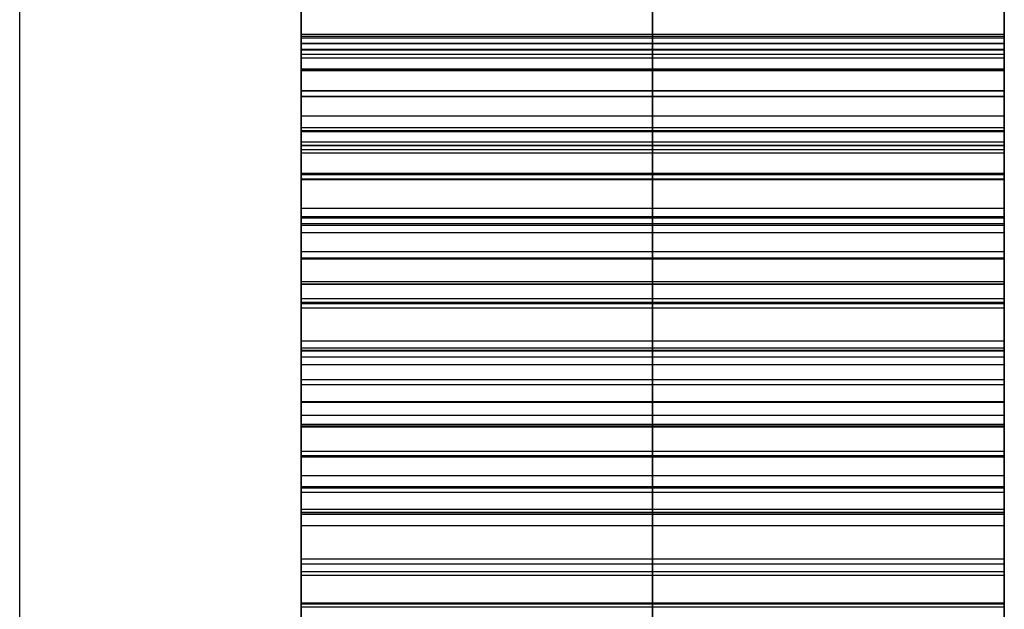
# Model space of a CAD drawing. Header units: millimetres. Extents: x -66 to 114, y 79 to 395.
# Tile 143 of 211: x 95.75 to 96.1, y 135.803 to 136.012. Entities that reach past the tile are written whole.
import ezdxf

# ---------------------------------------------------------------- set-up
doc = ezdxf.new("R2010")
doc.units = ezdxf.units.MM
doc.layers.add('Layer 01', color=7, linetype='Continuous', true_color=0x000000)

msp = doc.modelspace()

# ---------------------------------------------------------------- linework, layer by layer
at = {"layer": 'Layer 01'}
for p, q in [((96.09999, 136.00715, -16.63953), (96.09999, 136.12253, -16.63953)), ((96.09999, 136.00716, -18.58824), (96.09999, 136.12252, -18.58824)), ((95.97499, 136.10973, -17.42158), (95.97499, 135.43024, -17.42158)), ((95.97499, 135.14819, -17.30619), (95.97499, 136.10973, -17.30619)), ((95.97499, 136.10973, -16.16517), (95.97499, 135.10973, -16.16517)), ((95.97499, 135.68665, -16.02414), (95.97499, 136.10973, -16.02414)), ((95.97499, 135.99434, -19.03696), (95.97499, 136.10973, -19.03696)), ((96.09999, 135.99434, -19.36389), (96.09999, 136.10973, -19.36389)), ((95.84999, 136.00716, -18.58824), (95.84999, 135.26357, -18.58824)), ((95.84999, 136.00715, -16.63953), (95.84999, 135.63538, -16.63953)), ((96.09999, 135.99434, -19.29137), (95.84999, 135.99434, -19.29137)), ((95.97499, 135.99434, -19.54578), (95.97499, 135.99434, -19.03696)), ((95.84999, 135.89819, -16.02414), (96.09999, 135.89819, -16.02414)), ((95.84999, 135.82126, -16.84453), (95.84999, 135.82126, -16.43453))]:
    msp.add_line(p, q, dxfattribs=at)
at = {"layer": 'Layer 01', "extrusion": (1, -2.43413e-32, -3.85395e-17)}
msp.add_arc((144.97333, -18.55, 95.74999), 11.25, 180, 360, dxfattribs=at)
at = {"layer": 'Layer 01', "extrusion": (-1, 2.43413e-32, 3.85395e-17)}
msp.add_arc((-144.97333, -18.55, -95.74999), 11.25, 0, 180, dxfattribs=at)
at = {"layer": 'Layer 01', "extrusion": (-1, -6.37258e-16, 3.85395e-17)}
msp.add_arc((-144.97333, -18.55, -95.84999), 11.15, 180, 0, dxfattribs=at)
at = {"layer": 'Layer 01', "extrusion": (-1, 6.37258e-16, 3.85395e-17)}
msp.add_arc((-144.97333, -18.55, -95.84999), 11.15, 0, 180, dxfattribs=at)
at = {"layer": 'Layer 01'}
for points, knots in [([(95.84999, 135.81626, -16.97286), (95.84999, 135.82762, -16.97261), (95.84999, 135.84983, -16.97211), (95.84999, 135.88229, -16.96778), (95.84999, 135.91299, -16.96089), (95.84999, 135.94192, -16.95096), (95.84999, 135.96909, -16.93834), (95.84999, 135.99449, -16.92281), (95.84999, 136.01808, -16.90447), (95.84999, 136.03965, -16.88334), (95.84999, 136.05934, -16.86008), (95.84999, 136.07609, -16.83437), (95.84999, 136.09081, -16.80702), (95.84999, 136.10219, -16.77738), (95.84999, 136.11162, -16.74602), (95.84999, 136.11777, -16.71257), (95.84999, 136.12202, -16.67723), (95.84999, 136.12237, -16.65296), (95.84999, 136.12255, -16.64053)], [-1, -1, -1, -1, -0.93322, -0.869494, -0.807892, -0.748563, -0.690091, -0.632134, -0.573958, -0.514838, -0.454936, -0.395173, -0.334776, -0.272751, -0.208916, -0.142564, -0.073041, 0, 0, 0, 0]), ([(95.84999, 136.12255, -16.64053), (95.84999, 136.12237, -16.62809), (95.84999, 136.12203, -16.60383), (95.84999, 136.11775, -16.56843), (95.84999, 136.11166, -16.53489), (95.84999, 136.10215, -16.50342), (95.84999, 136.09082, -16.47364), (95.84999, 136.07609, -16.4461), (95.84999, 136.05935, -16.42018), (95.84999, 136.03965, -16.39672), (95.84999, 136.01808, -16.37539), (95.84999, 135.99449, -16.35684), (95.84999, 135.96909, -16.34113), (95.84999, 135.94197, -16.32823), (95.84999, 135.91295, -16.31844), (95.84999, 135.88232, -16.3112), (95.84999, 135.84983, -16.30696), (95.84999, 135.82762, -16.30645), (95.84999, 135.81626, -16.30619)], [-1, -1, -1, -1, -0.927156, -0.857821, -0.791263, -0.7276, -0.665379, -0.604798, -0.544869, -0.484828, -0.425594, -0.367334, -0.309328, -0.250848, -0.191678, -0.130154, -0.0666, 0, 0, 0, 0]), ([(95.84999, 135.63637, -18.92158), (95.84999, 135.65567, -18.92129), (95.84999, 135.69312, -18.92073), (95.84999, 135.7475, -18.91699), (95.84999, 135.7983, -18.91051), (95.84999, 135.84545, -18.90104), (95.84999, 135.8892, -18.88938), (95.84999, 135.92931, -18.87482), (95.84999, 135.96584, -18.85757), (95.84999, 135.99873, -18.83771), (95.84999, 136.02786, -18.81529), (95.84999, 136.05335, -18.79037), (95.84999, 136.0748, -18.76286), (95.84999, 136.09253, -18.73289), (95.84999, 136.10587, -18.70038), (95.84999, 136.11556, -18.66549), (95.84999, 136.12141, -18.62817), (95.84999, 136.12216, -18.60242), (95.84999, 136.12255, -18.58925)], [-1, -1, -1, -1, -0.913109, -0.831454, -0.754765, -0.682732, -0.61514, -0.551146, -0.490914, -0.433592, -0.378522, -0.325811, -0.273561, -0.22196, -0.169545, -0.115871, -0.059289, 0, 0, 0, 0]), ([(95.84999, 136.12255, -18.58925), (95.84999, 136.12217, -18.57594), (95.84999, 136.12143, -18.54999), (95.84999, 136.11553, -18.51234), (95.84999, 136.10592, -18.47717), (95.84999, 136.09251, -18.44442), (95.84999, 136.07488, -18.41424), (95.84999, 136.05321, -18.38673), (95.84999, 136.02801, -18.36138), (95.84999, 135.99871, -18.339), (95.84999, 135.96584, -18.31912), (95.84999, 135.92932, -18.30186), (95.84999, 135.88916, -18.28738), (95.84999, 135.84551, -18.27532), (95.84999, 135.79827, -18.26626), (95.84999, 135.74749, -18.25974), (95.84999, 135.69312, -18.2557), (95.84999, 135.65567, -18.25518), (95.84999, 135.63637, -18.25491)], [-1, -1, -1, -1, -0.940259, -0.883521, -0.829402, -0.776839, -0.725107, -0.672987, -0.619984, -0.56505, -0.50787, -0.447786, -0.383951, -0.316447, -0.24465, -0.168151, -0.086676, 0, 0, 0, 0]), ([(95.97499, 136.12255, -16.64053), (95.97499, 136.12237, -16.65296), (95.97499, 136.12202, -16.67723), (95.97499, 136.11777, -16.71257), (95.97499, 136.11162, -16.74602), (95.97499, 136.10219, -16.77738), (95.97499, 136.09081, -16.80702), (95.97499, 136.07609, -16.83437), (95.97499, 136.05934, -16.86008), (95.97499, 136.03965, -16.88334), (95.97499, 136.01808, -16.90447), (95.97499, 135.99449, -16.92281), (95.97499, 135.96909, -16.93834), (95.97499, 135.94192, -16.95096), (95.97499, 135.91299, -16.96089), (95.97499, 135.88229, -16.96778), (95.97499, 135.84983, -16.97211), (95.97499, 135.82762, -16.97261), (95.97499, 135.81626, -16.97286)], [0, 0, 0, 0, 0.073041, 0.142564, 0.208916, 0.272751, 0.334776, 0.395173, 0.454936, 0.514838, 0.573958, 0.632134, 0.690091, 0.748563, 0.807892, 0.869494, 0.93322, 1, 1, 1, 1]), ([(95.97499, 135.81626, -16.30619), (95.97499, 135.82762, -16.30645), (95.97499, 135.84983, -16.30696), (95.97499, 135.88232, -16.3112), (95.97499, 135.91295, -16.31844), (95.97499, 135.94197, -16.32823), (95.97499, 135.96909, -16.34113), (95.97499, 135.99449, -16.35684), (95.97499, 136.01808, -16.37539), (95.97499, 136.03965, -16.39672), (95.97499, 136.05935, -16.42018), (95.97499, 136.07609, -16.4461), (95.97499, 136.09082, -16.47364), (95.97499, 136.10215, -16.50342), (95.97499, 136.11166, -16.53489), (95.97499, 136.11775, -16.56843), (95.97499, 136.12203, -16.60383), (95.97499, 136.12237, -16.62809), (95.97499, 136.12255, -16.64053)], [0, 0, 0, 0, 0.0666, 0.130154, 0.191678, 0.250848, 0.309328, 0.367334, 0.425594, 0.484828, 0.544869, 0.604798, 0.665379, 0.7276, 0.791263, 0.857821, 0.927156, 1, 1, 1, 1]), ([(95.97499, 136.12255, -18.58925), (95.97499, 136.12216, -18.60242), (95.97499, 136.12141, -18.62817), (95.97499, 136.11556, -18.66549), (95.97499, 136.10587, -18.70038), (95.97499, 136.09253, -18.73289), (95.97499, 136.0748, -18.76286), (95.97499, 136.05335, -18.79037), (95.97499, 136.02786, -18.81529), (95.97499, 135.99873, -18.83771), (95.97499, 135.96584, -18.85757), (95.97499, 135.92931, -18.87482), (95.97499, 135.8892, -18.88938), (95.97499, 135.84545, -18.90104), (95.97499, 135.7983, -18.91051), (95.97499, 135.7475, -18.91699), (95.97499, 135.69312, -18.92073), (95.97499, 135.65567, -18.92129), (95.97499, 135.63637, -18.92158)], [0, 0, 0, 0, 0.059289, 0.115871, 0.169545, 0.22196, 0.273561, 0.325811, 0.378522, 0.433592, 0.490914, 0.551146, 0.61514, 0.682732, 0.754765, 0.831454, 0.913109, 1, 1, 1, 1]), ([(95.97499, 135.63637, -18.25491), (95.97499, 135.65567, -18.25518), (95.97499, 135.69312, -18.2557), (95.97499, 135.74749, -18.25974), (95.97499, 135.79827, -18.26626), (95.97499, 135.84551, -18.27532), (95.97499, 135.88916, -18.28738), (95.97499, 135.92932, -18.30186), (95.97499, 135.96584, -18.31912), (95.97499, 135.99871, -18.339), (95.97499, 136.02801, -18.36138), (95.97499, 136.05321, -18.38673), (95.97499, 136.07488, -18.41424), (95.97499, 136.09251, -18.44442), (95.97499, 136.10592, -18.47717), (95.97499, 136.11553, -18.51234), (95.97499, 136.12143, -18.54999), (95.97499, 136.12217, -18.57594), (95.97499, 136.12255, -18.58925)], [0, 0, 0, 0, 0.086676, 0.168151, 0.24465, 0.316447, 0.383951, 0.447786, 0.50787, 0.56505, 0.619984, 0.672987, 0.725107, 0.776839, 0.829402, 0.883521, 0.940259, 1, 1, 1, 1]), ([(96.09999, 135.81626, -16.97286), (96.09999, 135.82762, -16.97261), (96.09999, 135.84983, -16.97211), (96.09999, 135.88229, -16.96778), (96.09999, 135.91299, -16.96089), (96.09999, 135.94192, -16.95096), (96.09999, 135.96909, -16.93834), (96.09999, 135.99449, -16.92281), (96.09999, 136.01808, -16.90447), (96.09999, 136.03965, -16.88334), (96.09999, 136.05934, -16.86008), (96.09999, 136.07609, -16.83437), (96.09999, 136.09081, -16.80702), (96.09999, 136.10219, -16.77738), (96.09999, 136.11162, -16.74602), (96.09999, 136.11777, -16.71257), (96.09999, 136.12202, -16.67723), (96.09999, 136.12237, -16.65296), (96.09999, 136.12255, -16.64053)], [-1, -1, -1, -1, -0.93322, -0.869494, -0.807892, -0.748563, -0.690091, -0.632134, -0.573958, -0.514838, -0.454936, -0.395173, -0.334776, -0.272751, -0.208916, -0.142564, -0.073041, 0, 0, 0, 0]), ([(96.09999, 136.12255, -16.64053), (96.09999, 136.12237, -16.62809), (96.09999, 136.12203, -16.60383), (96.09999, 136.11775, -16.56843), (96.09999, 136.11166, -16.53489), (96.09999, 136.10215, -16.50342), (96.09999, 136.09082, -16.47364), (96.09999, 136.07609, -16.4461), (96.09999, 136.05935, -16.42018), (96.09999, 136.03965, -16.39672), (96.09999, 136.01808, -16.37539), (96.09999, 135.99449, -16.35684), (96.09999, 135.96909, -16.34113), (96.09999, 135.94197, -16.32823), (96.09999, 135.91295, -16.31844), (96.09999, 135.88232, -16.3112), (96.09999, 135.84983, -16.30696), (96.09999, 135.82762, -16.30645), (96.09999, 135.81626, -16.30619)], [-1, -1, -1, -1, -0.927156, -0.857821, -0.791263, -0.7276, -0.665379, -0.604798, -0.544869, -0.484828, -0.425594, -0.367334, -0.309328, -0.250848, -0.191678, -0.130154, -0.0666, 0, 0, 0, 0]), ([(96.09999, 135.63637, -18.92158), (96.09999, 135.65567, -18.92129), (96.09999, 135.69312, -18.92073), (96.09999, 135.7475, -18.91699), (96.09999, 135.7983, -18.91051), (96.09999, 135.84545, -18.90104), (96.09999, 135.8892, -18.88938), (96.09999, 135.92931, -18.87482), (96.09999, 135.96584, -18.85757), (96.09999, 135.99873, -18.83771), (96.09999, 136.02786, -18.81529), (96.09999, 136.05335, -18.79037), (96.09999, 136.0748, -18.76286), (96.09999, 136.09253, -18.73289), (96.09999, 136.10587, -18.70038), (96.09999, 136.11556, -18.66549), (96.09999, 136.12141, -18.62817), (96.09999, 136.12216, -18.60242), (96.09999, 136.12255, -18.58925)], [-1, -1, -1, -1, -0.913109, -0.831454, -0.754765, -0.682732, -0.61514, -0.551146, -0.490914, -0.433592, -0.378522, -0.325811, -0.273561, -0.22196, -0.169545, -0.115871, -0.059289, 0, 0, 0, 0]), ([(96.09999, 136.12255, -18.58925), (96.09999, 136.12217, -18.57594), (96.09999, 136.12143, -18.54999), (96.09999, 136.11553, -18.51234), (96.09999, 136.10592, -18.47717), (96.09999, 136.09251, -18.44442), (96.09999, 136.07488, -18.41424), (96.09999, 136.05321, -18.38673), (96.09999, 136.02801, -18.36138), (96.09999, 135.99871, -18.339), (96.09999, 135.96584, -18.31912), (96.09999, 135.92932, -18.30186), (96.09999, 135.88916, -18.28738), (96.09999, 135.84551, -18.27532), (96.09999, 135.79827, -18.26626), (96.09999, 135.74749, -18.25974), (96.09999, 135.69312, -18.2557), (96.09999, 135.65567, -18.25518), (96.09999, 135.63637, -18.25491)], [-1, -1, -1, -1, -0.940259, -0.883521, -0.829402, -0.776839, -0.725107, -0.672987, -0.619984, -0.56505, -0.50787, -0.447786, -0.383951, -0.316447, -0.24465, -0.168151, -0.086676, 0, 0, 0, 0]), ([(95.84999, 135.68104, -19.38312), (95.84999, 135.68862, -19.39686), (95.84999, 135.70333, -19.42354), (95.84999, 135.72639, -19.46148), (95.84999, 135.74959, -19.49622), (95.84999, 135.77302, -19.52768), (95.84999, 135.79643, -19.55603), (95.84999, 135.81994, -19.58122), (95.84999, 135.84345, -19.60332), (95.84999, 135.86744, -19.62229), (95.84999, 135.89222, -19.6385), (95.84999, 135.91807, -19.65253), (95.84999, 135.94531, -19.66449), (95.84999, 135.974, -19.67396), (95.84999, 136.00402, -19.68171), (95.84999, 136.03545, -19.68699), (95.84999, 136.06825, -19.69031), (95.84999, 136.09055, -19.69064), (95.84999, 136.10191, -19.69081)], [-1, -1, -1, -1, -0.914963, -0.834925, -0.75957, -0.688734, -0.622449, -0.560508, -0.502147, -0.447792, -0.395013, -0.341915, -0.288615, -0.234044, -0.178414, -0.120781, -0.061529, 0, 0, 0, 0]), ([(95.97499, 136.10191, -19.69081), (95.97499, 136.09055, -19.69064), (95.97499, 136.06825, -19.69031), (95.97499, 136.03545, -19.68699), (95.97499, 136.00402, -19.68171), (95.97499, 135.974, -19.67396), (95.97499, 135.94531, -19.66449), (95.97499, 135.91807, -19.65253), (95.97499, 135.89222, -19.6385), (95.97499, 135.86744, -19.62229), (95.97499, 135.84345, -19.60332), (95.97499, 135.81994, -19.58122), (95.97499, 135.79643, -19.55603), (95.97499, 135.77302, -19.52768), (95.97499, 135.74959, -19.49622), (95.97499, 135.72639, -19.46148), (95.97499, 135.70333, -19.42354), (95.97499, 135.68862, -19.39686), (95.97499, 135.68104, -19.38312)], [0, 0, 0, 0, 0.061529, 0.120781, 0.178414, 0.234044, 0.288615, 0.341915, 0.395013, 0.447792, 0.502147, 0.560508, 0.622449, 0.688734, 0.75957, 0.834925, 0.914963, 1, 1, 1, 1]), ([(96.09999, 135.68104, -19.38312), (96.09999, 135.68862, -19.39686), (96.09999, 135.70333, -19.42354), (96.09999, 135.72639, -19.46148), (96.09999, 135.74959, -19.49622), (96.09999, 135.77302, -19.52768), (96.09999, 135.79643, -19.55603), (96.09999, 135.81994, -19.58122), (96.09999, 135.84345, -19.60332), (96.09999, 135.86744, -19.62229), (96.09999, 135.89222, -19.6385), (96.09999, 135.91807, -19.65253), (96.09999, 135.94531, -19.66449), (96.09999, 135.974, -19.67396), (96.09999, 136.00402, -19.68171), (96.09999, 136.03545, -19.68699), (96.09999, 136.06825, -19.69031), (96.09999, 136.09055, -19.69064), (96.09999, 136.10191, -19.69081)], [-1, -1, -1, -1, -0.914963, -0.834925, -0.75957, -0.688734, -0.622449, -0.560508, -0.502147, -0.447792, -0.395013, -0.341915, -0.288615, -0.234044, -0.178414, -0.120781, -0.061529, 0, 0, 0, 0]), ([(95.84999, 136.00716, -16.64033), (95.84999, 136.00702, -16.64801), (95.84999, 136.00673, -16.66302), (95.84999, 136.00427, -16.68493), (95.84999, 136.00035, -16.70559), (95.84999, 135.99469, -16.72496), (95.84999, 135.98754, -16.74316), (95.84999, 135.97839, -16.75996), (95.84999, 135.96804, -16.77573), (95.84999, 135.95592, -16.78997), (95.84999, 135.9425, -16.8028), (95.84999, 135.92786, -16.81413), (95.84999, 135.91185, -16.82352), (95.84999, 135.89482, -16.83151), (95.84999, 135.87641, -16.83709), (95.84999, 135.85704, -16.84167), (95.84999, 135.83636, -16.84425), (95.84999, 135.82214, -16.84452), (95.84999, 135.81485, -16.84466)], [-1, -1, -1, -1, -0.927427, -0.858267, -0.792093, -0.729024, -0.66789, -0.607789, -0.548666, -0.490039, -0.431603, -0.373576, -0.315601, -0.256619, -0.196383, -0.134267, -0.068791, 0, 0, 0, 0]), ([(95.84999, 135.81485, -16.4344), (95.84999, 135.82207, -16.43453), (95.84999, 135.83616, -16.43478), (95.84999, 135.85676, -16.43745), (95.84999, 135.8762, -16.44185), (95.84999, 135.89447, -16.44783), (95.84999, 135.91162, -16.45548), (95.84999, 135.92741, -16.46524), (95.84999, 135.94229, -16.47637), (95.84999, 135.95579, -16.4893), (95.84999, 135.9678, -16.5038), (95.84999, 135.97842, -16.51953), (95.84999, 135.98728, -16.53665), (95.84999, 135.9948, -16.55489), (95.84999, 136.00026, -16.57456), (95.84999, 136.00431, -16.59539), (95.84999, 136.00672, -16.61743), (95.84999, 136.00701, -16.63258), (95.84999, 136.00716, -16.64033)], [-1, -1, -1, -1, -0.932104, -0.867505, -0.805018, -0.744822, -0.686901, -0.628828, -0.570526, -0.512317, -0.453437, -0.393671, -0.334098, -0.272383, -0.208352, -0.142435, -0.072919, 0, 0, 0, 0]), ([(95.84999, 136.00716, -18.58824), (95.84999, 136.00691, -18.59681), (95.84999, 136.00642, -18.61352), (95.84999, 136.0021, -18.6376), (95.84999, 135.99535, -18.66005), (95.84999, 135.98546, -18.68053), (95.84999, 135.97283, -18.69927), (95.84999, 135.95747, -18.71623), (95.84999, 135.93923, -18.73134), (95.84999, 135.91811, -18.7446), (95.84999, 135.89405, -18.75626), (95.84999, 135.86681, -18.76612), (95.84999, 135.83647, -18.77483), (95.84999, 135.80272, -18.7814), (95.84999, 135.76575, -18.78678), (95.84999, 135.72552, -18.79081), (95.84999, 135.682, -18.79288), (95.84999, 135.65193, -18.7932), (95.84999, 135.63637, -18.79337)], [-1, -1, -1, -1, -0.946271, -0.895211, -0.846954, -0.799526, -0.753027, -0.705548, -0.656445, -0.604819, -0.549333, -0.488994, -0.42319, -0.351348, -0.273402, -0.18874, -0.097672, 0, 0, 0, 0]), ([(95.84999, 135.63637, -18.38312), (95.84999, 135.65206, -18.38328), (95.84999, 135.68233, -18.38359), (95.84999, 135.72611, -18.38576), (95.84999, 135.76656, -18.38946), (95.84999, 135.80366, -18.39486), (95.84999, 135.83743, -18.40153), (95.84999, 135.86786, -18.4099), (95.84999, 135.89495, -18.41986), (95.84999, 135.91896, -18.43125), (95.84999, 135.93985, -18.44455), (95.84999, 135.95787, -18.45974), (95.84999, 135.97332, -18.47657), (95.84999, 135.98563, -18.49554), (95.84999, 135.9953, -18.51617), (95.84999, 136.0024, -18.53857), (95.84999, 136.00635, -18.56286), (95.84999, 136.00688, -18.57962), (95.84999, 136.00716, -18.58824)], [-1, -1, -1, -1, -0.901638, -0.810289, -0.725379, -0.647137, -0.575403, -0.509811, -0.449563, -0.39472, -0.343525, -0.294817, -0.24741, -0.200864, -0.153687, -0.104979, -0.054066, 0, 0, 0, 0]), ([(95.97499, 135.81485, -16.84466), (95.97499, 135.82214, -16.84452), (95.97499, 135.83636, -16.84425), (95.97499, 135.85704, -16.84167), (95.97499, 135.87641, -16.83709), (95.97499, 135.89482, -16.83151), (95.97499, 135.91185, -16.82352), (95.97499, 135.92786, -16.81413), (95.97499, 135.9425, -16.8028), (95.97499, 135.95592, -16.78997), (95.97499, 135.96804, -16.77573), (95.97499, 135.97839, -16.75996), (95.97499, 135.98754, -16.74316), (95.97499, 135.99469, -16.72496), (95.97499, 136.00035, -16.70559), (95.97499, 136.00427, -16.68493), (95.97499, 136.00673, -16.66302), (95.97499, 136.00702, -16.64801), (95.97499, 136.00716, -16.64033)], [0, 0, 0, 0, 0.068791, 0.134267, 0.196383, 0.256619, 0.315601, 0.373576, 0.431603, 0.490039, 0.548666, 0.607789, 0.66789, 0.729024, 0.792093, 0.858267, 0.927427, 1, 1, 1, 1]), ([(95.97499, 136.00716, -16.64033), (95.97499, 136.00701, -16.63258), (95.97499, 136.00672, -16.61743), (95.97499, 136.00431, -16.59539), (95.97499, 136.00026, -16.57456), (95.97499, 135.9948, -16.55489), (95.97499, 135.98728, -16.53665), (95.97499, 135.97842, -16.51953), (95.97499, 135.9678, -16.5038), (95.97499, 135.95579, -16.4893), (95.97499, 135.94229, -16.47637), (95.97499, 135.92741, -16.46524), (95.97499, 135.91162, -16.45548), (95.97499, 135.89447, -16.44783), (95.97499, 135.8762, -16.44185), (95.97499, 135.85676, -16.43745), (95.97499, 135.83616, -16.43478), (95.97499, 135.82207, -16.43453), (95.97499, 135.81485, -16.4344)], [0, 0, 0, 0, 0.072919, 0.142435, 0.208352, 0.272383, 0.334098, 0.393671, 0.453437, 0.512317, 0.570526, 0.628828, 0.686901, 0.744822, 0.805018, 0.867505, 0.932104, 1, 1, 1, 1]), ([(95.97499, 135.63637, -18.79337), (95.97499, 135.65193, -18.7932), (95.97499, 135.682, -18.79288), (95.97499, 135.72552, -18.79081), (95.97499, 135.76575, -18.78678), (95.97499, 135.80272, -18.7814), (95.97499, 135.83647, -18.77483), (95.97499, 135.86681, -18.76612), (95.97499, 135.89405, -18.75626), (95.97499, 135.91811, -18.7446), (95.97499, 135.93923, -18.73134), (95.97499, 135.95747, -18.71623), (95.97499, 135.97283, -18.69927), (95.97499, 135.98546, -18.68053), (95.97499, 135.99535, -18.66005), (95.97499, 136.0021, -18.6376), (95.97499, 136.00642, -18.61352), (95.97499, 136.00691, -18.59681), (95.97499, 136.00716, -18.58824)], [0, 0, 0, 0, 0.097672, 0.18874, 0.273402, 0.351348, 0.42319, 0.488994, 0.549333, 0.604819, 0.656445, 0.705548, 0.753027, 0.799526, 0.846954, 0.895211, 0.946271, 1, 1, 1, 1]), ([(95.97499, 136.00716, -18.58824), (95.97499, 136.00688, -18.57962), (95.97499, 136.00635, -18.56286), (95.97499, 136.0024, -18.53857), (95.97499, 135.9953, -18.51617), (95.97499, 135.98563, -18.49554), (95.97499, 135.97332, -18.47657), (95.97499, 135.95787, -18.45974), (95.97499, 135.93985, -18.44455), (95.97499, 135.91896, -18.43125), (95.97499, 135.89495, -18.41986), (95.97499, 135.86786, -18.4099), (95.97499, 135.83743, -18.40153), (95.97499, 135.80366, -18.39486), (95.97499, 135.76656, -18.38946), (95.97499, 135.72611, -18.38576), (95.97499, 135.68233, -18.38359), (95.97499, 135.65206, -18.38328), (95.97499, 135.63637, -18.38312)], [0, 0, 0, 0, 0.054066, 0.104979, 0.153687, 0.200864, 0.24741, 0.294817, 0.343525, 0.39472, 0.449563, 0.509811, 0.575403, 0.647137, 0.725379, 0.810289, 0.901638, 1, 1, 1, 1]), ([(96.09999, 135.81485, -16.84466), (96.09999, 135.82214, -16.84452), (96.09999, 135.83636, -16.84425), (96.09999, 135.85704, -16.84167), (96.09999, 135.87641, -16.83709), (96.09999, 135.89482, -16.83151), (96.09999, 135.91185, -16.82352), (96.09999, 135.92786, -16.81413), (96.09999, 135.9425, -16.8028), (96.09999, 135.95592, -16.78997), (96.09999, 135.96804, -16.77573), (96.09999, 135.97839, -16.75996), (96.09999, 135.98754, -16.74316), (96.09999, 135.99469, -16.72496), (96.09999, 136.00035, -16.70559), (96.09999, 136.00427, -16.68493), (96.09999, 136.00673, -16.66302), (96.09999, 136.00702, -16.64801), (96.09999, 136.00716, -16.64033)], [0, 0, 0, 0, 0.068791, 0.134267, 0.196383, 0.256619, 0.315601, 0.373576, 0.431603, 0.490039, 0.548666, 0.607789, 0.66789, 0.729024, 0.792093, 0.858267, 0.927427, 1, 1, 1, 1]), ([(96.09999, 136.00716, -16.64033), (96.09999, 136.00701, -16.63258), (96.09999, 136.00672, -16.61743), (96.09999, 136.00431, -16.59539), (96.09999, 136.00026, -16.57456), (96.09999, 135.9948, -16.55489), (96.09999, 135.98728, -16.53665), (96.09999, 135.97842, -16.51953), (96.09999, 135.9678, -16.5038), (96.09999, 135.95579, -16.4893), (96.09999, 135.94229, -16.47637), (96.09999, 135.92741, -16.46524), (96.09999, 135.91162, -16.45548), (96.09999, 135.89447, -16.44783), (96.09999, 135.8762, -16.44185), (96.09999, 135.85676, -16.43745), (96.09999, 135.83616, -16.43478), (96.09999, 135.82207, -16.43453), (96.09999, 135.81485, -16.4344)], [0, 0, 0, 0, 0.072919, 0.142435, 0.208352, 0.272383, 0.334098, 0.393671, 0.453437, 0.512317, 0.570526, 0.628828, 0.686901, 0.744822, 0.805018, 0.867505, 0.932104, 1, 1, 1, 1]), ([(96.09999, 135.63637, -18.79337), (96.09999, 135.65193, -18.7932), (96.09999, 135.682, -18.79288), (96.09999, 135.72552, -18.79081), (96.09999, 135.76575, -18.78678), (96.09999, 135.80272, -18.7814), (96.09999, 135.83647, -18.77483), (96.09999, 135.86681, -18.76612), (96.09999, 135.89405, -18.75626), (96.09999, 135.91811, -18.7446), (96.09999, 135.93923, -18.73134), (96.09999, 135.95747, -18.71623), (96.09999, 135.97283, -18.69927), (96.09999, 135.98546, -18.68053), (96.09999, 135.99535, -18.66005), (96.09999, 136.0021, -18.6376), (96.09999, 136.00642, -18.61352), (96.09999, 136.00691, -18.59681), (96.09999, 136.00716, -18.58824)], [0, 0, 0, 0, 0.097672, 0.18874, 0.273402, 0.351348, 0.42319, 0.488994, 0.549333, 0.604819, 0.656445, 0.705548, 0.753027, 0.799526, 0.846954, 0.895211, 0.946271, 1, 1, 1, 1]), ([(96.09999, 136.00716, -18.58824), (96.09999, 136.00688, -18.57962), (96.09999, 136.00635, -18.56286), (96.09999, 136.0024, -18.53857), (96.09999, 135.9953, -18.51617), (96.09999, 135.98563, -18.49554), (96.09999, 135.97332, -18.47657), (96.09999, 135.95787, -18.45974), (96.09999, 135.93985, -18.44455), (96.09999, 135.91896, -18.43125), (96.09999, 135.89495, -18.41986), (96.09999, 135.86786, -18.4099), (96.09999, 135.83743, -18.40153), (96.09999, 135.80366, -18.39486), (96.09999, 135.76656, -18.38946), (96.09999, 135.72611, -18.38576), (96.09999, 135.68233, -18.38359), (96.09999, 135.65206, -18.38328), (96.09999, 135.63637, -18.38312)], [0, 0, 0, 0, 0.054066, 0.104979, 0.153687, 0.200864, 0.24741, 0.294817, 0.343525, 0.39472, 0.449563, 0.509811, 0.575403, 0.647137, 0.725379, 0.810289, 0.901638, 1, 1, 1, 1]), ([(95.84999, 135.99434, -19.54578), (95.84999, 135.98441, -19.54258), (95.84999, 135.96438, -19.53614), (95.84999, 135.93594, -19.52116), (95.84999, 135.90897, -19.50192), (95.84999, 135.88782, -19.48249), (95.84999, 135.87135, -19.4646), (95.84999, 135.8584, -19.44932), (95.84999, 135.84556, -19.43201), (95.84999, 135.83199, -19.41319), (95.84999, 135.81846, -19.39234), (95.84999, 135.80473, -19.36966), (95.84999, 135.79034, -19.34542), (95.84999, 135.78114, -19.3284), (95.84999, 135.77639, -19.31962)], [-1, -1, -1, -1, -0.903313, -0.804858, -0.703004, -0.596348, -0.538868, -0.477258, -0.410412, -0.338834, -0.261784, -0.179684, -0.092691, 0, 0, 0, 0]), ([(95.97499, 135.77639, -19.31962), (95.97499, 135.78114, -19.3284), (95.97499, 135.79034, -19.34542), (95.97499, 135.80473, -19.36966), (95.97499, 135.81846, -19.39234), (95.97499, 135.83199, -19.41319), (95.97499, 135.84556, -19.43201), (95.97499, 135.8584, -19.44932), (95.97499, 135.87135, -19.4646), (95.97499, 135.88782, -19.48249), (95.97499, 135.90897, -19.50192), (95.97499, 135.93594, -19.52116), (95.97499, 135.96438, -19.53614), (95.97499, 135.98441, -19.54258), (95.97499, 135.99434, -19.54578)], [0, 0, 0, 0, 0.092691, 0.179684, 0.261784, 0.338834, 0.410412, 0.477258, 0.538868, 0.596348, 0.703004, 0.804858, 0.903313, 1, 1, 1, 1]), ([(96.09999, 135.99434, -19.54578), (96.09999, 135.98441, -19.54258), (96.09999, 135.96438, -19.53614), (96.09999, 135.93594, -19.52116), (96.09999, 135.90897, -19.50192), (96.09999, 135.88782, -19.48249), (96.09999, 135.87135, -19.4646), (96.09999, 135.8584, -19.44932), (96.09999, 135.84556, -19.43201), (96.09999, 135.83199, -19.41319), (96.09999, 135.81846, -19.39234), (96.09999, 135.80473, -19.36966), (96.09999, 135.79034, -19.34542), (96.09999, 135.78114, -19.3284), (96.09999, 135.77639, -19.31962)], [-1, -1, -1, -1, -0.903313, -0.804858, -0.703004, -0.596348, -0.538868, -0.477258, -0.410412, -0.338834, -0.261784, -0.179684, -0.092691, 0, 0, 0, 0]), ([(95.84999, 135.57206, -16.8098), (95.84999, 135.5748, -16.81631), (95.84999, 135.5802, -16.82915), (95.84999, 135.58934, -16.84757), (95.84999, 135.59961, -16.8647), (95.84999, 135.61086, -16.88052), (95.84999, 135.6229, -16.89525), (95.84999, 135.6359, -16.90874), (95.84999, 135.65011, -16.92077), (95.84999, 135.66502, -16.93181), (95.84999, 135.681, -16.94149), (95.84999, 135.6978, -16.9498), (95.84999, 135.71539, -16.95722), (95.84999, 135.73393, -16.96289), (95.84999, 135.75336, -16.96733), (95.84999, 135.77357, -16.97047), (95.84999, 135.79464, -16.97259), (95.84999, 135.80897, -16.97277), (95.84999, 135.81626, -16.97286)], [-1, -1, -1, -1, -0.932706, -0.867222, -0.804115, -0.742466, -0.682308, -0.622879, -0.564184, -0.504973, -0.446123, -0.386333, -0.326392, -0.264373, -0.201671, -0.136569, -0.06942, 0, 0, 0, 0]), ([(95.84999, 135.81626, -16.30619), (95.84999, 135.80897, -16.30629), (95.84999, 135.79464, -16.30647), (95.84999, 135.77358, -16.30859), (95.84999, 135.75335, -16.31171), (95.84999, 135.73397, -16.31621), (95.84999, 135.71539, -16.32162), (95.84999, 135.69782, -16.32887), (95.84999, 135.68094, -16.33692), (95.84999, 135.6651, -16.34668), (95.84999, 135.65003, -16.35745), (95.84999, 135.63597, -16.36953), (95.84999, 135.6229, -16.38279), (95.84999, 135.6108, -16.39735), (95.84999, 135.59968, -16.41313), (95.84999, 135.58933, -16.43007), (95.84999, 135.58016, -16.44835), (95.84999, 135.57479, -16.46114), (95.84999, 135.57206, -16.46765)], [-1, -1, -1, -1, -0.930361, -0.863, -0.797693, -0.734794, -0.672767, -0.612877, -0.553182, -0.494146, -0.435124, -0.376244, -0.317084, -0.257228, -0.195385, -0.132626, -0.067506, 0, 0, 0, 0]), ([(95.84999, 135.81485, -16.84466), (95.84999, 135.8081, -16.84453), (95.84999, 135.79487, -16.84428), (95.84999, 135.77557, -16.84153), (95.84999, 135.75727, -16.83747), (95.84999, 135.74017, -16.83138), (95.84999, 135.72414, -16.82374), (95.84999, 135.7093, -16.81428), (95.84999, 135.69552, -16.80313), (95.84999, 135.68297, -16.79035), (95.84999, 135.67169, -16.77604), (95.84999, 135.66187, -16.7604), (95.84999, 135.65363, -16.74348), (95.84999, 135.64701, -16.72526), (95.84999, 135.64186, -16.70581), (95.84999, 135.63803, -16.68513), (95.84999, 135.63585, -16.66314), (95.84999, 135.63553, -16.64808), (95.84999, 135.63537, -16.64033)], [-1, -1, -1, -1, -0.934225, -0.871184, -0.810412, -0.751756, -0.69471, -0.637664, -0.580752, -0.522313, -0.46347, -0.403528, -0.342703, -0.280325, -0.214976, -0.146819, -0.07553, 0, 0, 0, 0]), ([(95.84999, 135.63537, -16.64033), (95.84999, 135.63553, -16.63258), (95.84999, 135.63586, -16.61745), (95.84999, 135.638, -16.59539), (95.84999, 135.6419, -16.57459), (95.84999, 135.64698, -16.55496), (95.84999, 135.65378, -16.53661), (95.84999, 135.66235, -16.51966), (95.84999, 135.67209, -16.50382), (95.84999, 135.6833, -16.48931), (95.84999, 135.69598, -16.47653), (95.84999, 135.70969, -16.46518), (95.84999, 135.72448, -16.4555), (95.84999, 135.74057, -16.44787), (95.84999, 135.75764, -16.44188), (95.84999, 135.77574, -16.43745), (95.84999, 135.79494, -16.43478), (95.84999, 135.8081, -16.43453), (95.84999, 135.81485, -16.4344)], [-1, -1, -1, -1, -0.924704, -0.852989, -0.785043, -0.71927, -0.65625, -0.595326, -0.535019, -0.475847, -0.417589, -0.360442, -0.303223, -0.246353, -0.187878, -0.127775, -0.065572, 0, 0, 0, 0]), ([(95.97499, 135.81626, -16.97286), (95.97499, 135.80897, -16.97277), (95.97499, 135.79464, -16.97259), (95.97499, 135.77357, -16.97047), (95.97499, 135.75336, -16.96733), (95.97499, 135.73393, -16.96289), (95.97499, 135.71539, -16.95722), (95.97499, 135.6978, -16.9498), (95.97499, 135.681, -16.94149), (95.97499, 135.66502, -16.93181), (95.97499, 135.65011, -16.92077), (95.97499, 135.6359, -16.90874), (95.97499, 135.6229, -16.89525), (95.97499, 135.61086, -16.88052), (95.97499, 135.59961, -16.8647), (95.97499, 135.58934, -16.84757), (95.97499, 135.5802, -16.82915), (95.97499, 135.5748, -16.81631), (95.97499, 135.57206, -16.8098)], [0, 0, 0, 0, 0.06942, 0.136569, 0.201671, 0.264373, 0.326392, 0.386333, 0.446123, 0.504973, 0.564184, 0.622879, 0.682308, 0.742466, 0.804115, 0.867222, 0.932706, 1, 1, 1, 1]), ([(95.97499, 135.57206, -16.46765), (95.97499, 135.57479, -16.46114), (95.97499, 135.58016, -16.44835), (95.97499, 135.58933, -16.43007), (95.97499, 135.59968, -16.41313), (95.97499, 135.6108, -16.39735), (95.97499, 135.6229, -16.38279), (95.97499, 135.63597, -16.36953), (95.97499, 135.65003, -16.35745), (95.97499, 135.6651, -16.34668), (95.97499, 135.68094, -16.33692), (95.97499, 135.69782, -16.32887), (95.97499, 135.71539, -16.32162), (95.97499, 135.73397, -16.31621), (95.97499, 135.75335, -16.31171), (95.97499, 135.77358, -16.30859), (95.97499, 135.79464, -16.30647), (95.97499, 135.80897, -16.30629), (95.97499, 135.81626, -16.30619)], [0, 0, 0, 0, 0.067506, 0.132626, 0.195385, 0.257228, 0.317084, 0.376244, 0.435124, 0.494146, 0.553182, 0.612877, 0.672767, 0.734794, 0.797693, 0.863, 0.930361, 1, 1, 1, 1]), ([(95.97499, 135.63537, -16.64033), (95.97499, 135.63553, -16.64808), (95.97499, 135.63585, -16.66314), (95.97499, 135.63803, -16.68513), (95.97499, 135.64186, -16.70581), (95.97499, 135.64701, -16.72526), (95.97499, 135.65363, -16.74348), (95.97499, 135.66187, -16.7604), (95.97499, 135.67169, -16.77604), (95.97499, 135.68297, -16.79035), (95.97499, 135.69552, -16.80313), (95.97499, 135.7093, -16.81428), (95.97499, 135.72414, -16.82374), (95.97499, 135.74017, -16.83138), (95.97499, 135.75727, -16.83747), (95.97499, 135.77557, -16.84153), (95.97499, 135.79487, -16.84428), (95.97499, 135.8081, -16.84453), (95.97499, 135.81485, -16.84466)], [0, 0, 0, 0, 0.07553, 0.146819, 0.214976, 0.280325, 0.342703, 0.403528, 0.46347, 0.522313, 0.580752, 0.637664, 0.69471, 0.751756, 0.810412, 0.871184, 0.934225, 1, 1, 1, 1]), ([(95.97499, 135.81485, -16.4344), (95.97499, 135.8081, -16.43453), (95.97499, 135.79494, -16.43478), (95.97499, 135.77574, -16.43745), (95.97499, 135.75764, -16.44188), (95.97499, 135.74057, -16.44787), (95.97499, 135.72448, -16.4555), (95.97499, 135.70969, -16.46518), (95.97499, 135.69598, -16.47653), (95.97499, 135.6833, -16.48931), (95.97499, 135.67209, -16.50382), (95.97499, 135.66235, -16.51966), (95.97499, 135.65378, -16.53661), (95.97499, 135.64698, -16.55496), (95.97499, 135.6419, -16.57459), (95.97499, 135.638, -16.59539), (95.97499, 135.63586, -16.61745), (95.97499, 135.63553, -16.63258), (95.97499, 135.63537, -16.64033)], [0, 0, 0, 0, 0.065572, 0.127775, 0.187878, 0.246353, 0.303223, 0.360442, 0.417589, 0.475847, 0.535019, 0.595326, 0.65625, 0.71927, 0.785043, 0.852989, 0.924704, 1, 1, 1, 1]), ([(96.09999, 135.57206, -16.8098), (96.09999, 135.5748, -16.81631), (96.09999, 135.5802, -16.82915), (96.09999, 135.58934, -16.84757), (96.09999, 135.59961, -16.8647), (96.09999, 135.61086, -16.88052), (96.09999, 135.6229, -16.89525), (96.09999, 135.6359, -16.90874), (96.09999, 135.65011, -16.92077), (96.09999, 135.66502, -16.93181), (96.09999, 135.681, -16.94149), (96.09999, 135.6978, -16.9498), (96.09999, 135.71539, -16.95722), (96.09999, 135.73393, -16.96289), (96.09999, 135.75336, -16.96733), (96.09999, 135.77357, -16.97047), (96.09999, 135.79464, -16.97259), (96.09999, 135.80897, -16.97277), (96.09999, 135.81626, -16.97286)], [-1, -1, -1, -1, -0.932706, -0.867222, -0.804115, -0.742466, -0.682308, -0.622879, -0.564184, -0.504973, -0.446123, -0.386333, -0.326392, -0.264373, -0.201671, -0.136569, -0.06942, 0, 0, 0, 0]), ([(96.09999, 135.81626, -16.30619), (96.09999, 135.80897, -16.30629), (96.09999, 135.79464, -16.30647), (96.09999, 135.77358, -16.30859), (96.09999, 135.75335, -16.31171), (96.09999, 135.73397, -16.31621), (96.09999, 135.71539, -16.32162), (96.09999, 135.69782, -16.32887), (96.09999, 135.68094, -16.33692), (96.09999, 135.6651, -16.34668), (96.09999, 135.65003, -16.35745), (96.09999, 135.63597, -16.36953), (96.09999, 135.6229, -16.38279), (96.09999, 135.6108, -16.39735), (96.09999, 135.59968, -16.41313), (96.09999, 135.58933, -16.43007), (96.09999, 135.58016, -16.44835), (96.09999, 135.57479, -16.46114), (96.09999, 135.57206, -16.46765)], [-1, -1, -1, -1, -0.930361, -0.863, -0.797693, -0.734794, -0.672767, -0.612877, -0.553182, -0.494146, -0.435124, -0.376244, -0.317084, -0.257228, -0.195385, -0.132626, -0.067506, 0, 0, 0, 0]), ([(96.09999, 135.63537, -16.64033), (96.09999, 135.63553, -16.64808), (96.09999, 135.63585, -16.66314), (96.09999, 135.63803, -16.68513), (96.09999, 135.64186, -16.70581), (96.09999, 135.64701, -16.72526), (96.09999, 135.65363, -16.74348), (96.09999, 135.66187, -16.7604), (96.09999, 135.67169, -16.77604), (96.09999, 135.68297, -16.79035), (96.09999, 135.69552, -16.80313), (96.09999, 135.7093, -16.81428), (96.09999, 135.72414, -16.82374), (96.09999, 135.74017, -16.83138), (96.09999, 135.75727, -16.83747), (96.09999, 135.77557, -16.84153), (96.09999, 135.79487, -16.84428), (96.09999, 135.8081, -16.84453), (96.09999, 135.81485, -16.84466)], [0, 0, 0, 0, 0.07553, 0.146819, 0.214976, 0.280325, 0.342703, 0.403528, 0.46347, 0.522313, 0.580752, 0.637664, 0.69471, 0.751756, 0.810412, 0.871184, 0.934225, 1, 1, 1, 1]), ([(96.09999, 135.81485, -16.4344), (96.09999, 135.8081, -16.43453), (96.09999, 135.79494, -16.43478), (96.09999, 135.77574, -16.43745), (96.09999, 135.75764, -16.44188), (96.09999, 135.74057, -16.44787), (96.09999, 135.72448, -16.4555), (96.09999, 135.70969, -16.46518), (96.09999, 135.69598, -16.47653), (96.09999, 135.6833, -16.48931), (96.09999, 135.67209, -16.50382), (96.09999, 135.66235, -16.51966), (96.09999, 135.65378, -16.53661), (96.09999, 135.64698, -16.55496), (96.09999, 135.6419, -16.57459), (96.09999, 135.638, -16.59539), (96.09999, 135.63586, -16.61745), (96.09999, 135.63553, -16.63258), (96.09999, 135.63537, -16.64033)], [0, 0, 0, 0, 0.065572, 0.127775, 0.187878, 0.246353, 0.303223, 0.360442, 0.417589, 0.475847, 0.535019, 0.595326, 0.65625, 0.71927, 0.785043, 0.852989, 0.924704, 1, 1, 1, 1])]:
    msp.add_open_spline(points, degree=3, knots=knots, dxfattribs=at)
for points in [[(95.84999, 135.43024, -17.42158), (95.84999, 135.76998, -17.42158), (95.84999, 136.10973, -17.42158)], [(95.84999, 136.10973, -17.30619), (95.84999, 135.62896, -17.30619), (95.84999, 135.14819, -17.30619)], [(95.84999, 135.10973, -16.16517), (95.84999, 135.60973, -16.16517), (95.84999, 136.10973, -16.16517)], [(95.84999, 136.10973, -16.02414), (95.84999, 135.89819, -16.02414), (95.84999, 135.68665, -16.02414)], [(95.84999, 136.10973, -19.03696), (95.84999, 136.05203, -19.03696), (95.84999, 135.99434, -19.03696)], [(96.09999, 136.10973, -17.42158), (96.09999, 135.76998, -17.42158), (96.09999, 135.43024, -17.42158)], [(96.09999, 135.14819, -17.30619), (96.09999, 135.62896, -17.30619), (96.09999, 136.10973, -17.30619)], [(96.09999, 135.10973, -16.16517), (96.09999, 135.60973, -16.16517), (96.09999, 136.10973, -16.16517)], [(96.09999, 136.10973, -16.02414), (96.09999, 135.89819, -16.02414), (96.09999, 135.68665, -16.02414)], [(96.09999, 136.10973, -19.03696), (96.09999, 136.05203, -19.03696), (96.09999, 135.99434, -19.03696)], [(96.09999, 136.00716, -16.64033), (95.97499, 136.00716, -16.64033), (95.84999, 136.00716, -16.64033)], [(96.09999, 136.00716, -18.58824), (95.97499, 136.00716, -18.58824), (95.84999, 136.00716, -18.58824)], [(96.09999, 136.00636, -16.66337), (95.97499, 136.00636, -16.66337), (95.84999, 136.00636, -16.66337)], [(96.09999, 136.00636, -16.61709), (95.97499, 136.00636, -16.61709), (95.84999, 136.00636, -16.61709)], [(96.09999, 136.00576, -18.61389), (95.97499, 136.00576, -18.61389), (95.84999, 136.00576, -18.61389)], [(96.09999, 136.00576, -18.5624), (95.97499, 136.00576, -18.5624), (95.84999, 136.00576, -18.5624)], [(96.09999, 136.00396, -16.6852), (95.97499, 136.00396, -16.6852), (95.84999, 136.00396, -16.6852)], [(96.09999, 136.00396, -16.59506), (95.97499, 136.00396, -16.59506), (95.84999, 136.00396, -16.59506)], [(96.09999, 136.00376, -19.68119), (95.97499, 136.00376, -19.68119), (95.84999, 136.00376, -19.68119)], [(96.09999, 136.00175, -18.53837), (95.97499, 136.00175, -18.53837), (95.84999, 136.00175, -18.53837)], [(96.09999, 136.00155, -18.63792), (95.97499, 136.00155, -18.63792), (95.84999, 136.00155, -18.63792)], [(96.09999, 135.99995, -16.70583), (95.97499, 135.99995, -16.70583), (95.84999, 135.99995, -16.70583)], [(96.09999, 135.99995, -16.57442), (95.97499, 135.99995, -16.57442), (95.84999, 135.99995, -16.57442)], [(96.09999, 135.99875, -18.83684), (95.97499, 135.99875, -18.83684), (95.84999, 135.99875, -18.83684)], [(96.09999, 135.99875, -18.33985), (95.97499, 135.99875, -18.33985), (95.84999, 135.99875, -18.33985)], [(96.09999, 135.99474, -18.65996), (95.97499, 135.99474, -18.65996), (95.84999, 135.99474, -18.65996)], [(96.09999, 135.99474, -18.51613), (95.97499, 135.99474, -18.51613), (95.84999, 135.99474, -18.51613)], [(95.84999, 135.99434, -19.03696), (95.97499, 135.99434, -19.03696), (96.09999, 135.99434, -19.03696)], [(95.84999, 135.99434, -19.03696), (95.84999, 135.99434, -19.29137), (95.84999, 135.99434, -19.54578)], [(95.84999, 135.99434, -19.54578), (95.97499, 135.99434, -19.54578), (96.09999, 135.99434, -19.54578)], [(96.09999, 135.99434, -16.72506), (95.97499, 135.99434, -16.72506), (95.84999, 135.99434, -16.72506)], [(96.09999, 135.99434, -16.55479), (95.97499, 135.99434, -16.55479), (95.84999, 135.99434, -16.55479)], [(96.09999, 135.99414, -16.92238), (95.97499, 135.99414, -16.92238), (95.84999, 135.99414, -16.92238)], [(96.09999, 135.99414, -16.35728), (95.97499, 135.99414, -16.35728), (95.84999, 135.99414, -16.35728)], [(96.09999, 135.99434, -19.03696), (96.09999, 135.99434, -19.29137), (96.09999, 135.99434, -19.54578)], [(96.09999, 135.98713, -16.74309), (95.97499, 135.98713, -16.74309), (95.84999, 135.98713, -16.74309)], [(96.09999, 135.98693, -16.53656), (95.97499, 135.98693, -16.53656), (95.84999, 135.98693, -16.53656)], [(96.09999, 135.98513, -18.4957), (95.97499, 135.98513, -18.4957), (95.84999, 135.98513, -18.4957)], [(96.09999, 135.98493, -18.68039), (95.97499, 135.98493, -18.68039), (95.84999, 135.98493, -18.68039)], [(96.09999, 135.97811, -16.75992), (95.97499, 135.97811, -16.75992), (95.84999, 135.97811, -16.75992)], [(96.09999, 135.97811, -16.51974), (95.97499, 135.97811, -16.51974), (95.84999, 135.97811, -16.51974)], [(96.09999, 135.97391, -19.67358), (95.97499, 135.97391, -19.67358), (95.84999, 135.97391, -19.67358)], [(96.09999, 135.97291, -18.47707), (95.97499, 135.97291, -18.47707), (95.84999, 135.97291, -18.47707)], [(96.09999, 135.97251, -18.69882), (95.97499, 135.97251, -18.69882), (95.84999, 135.97251, -18.69882)], [(96.09999, 135.9689, -16.9378), (95.97499, 135.9689, -16.9378), (95.84999, 135.9689, -16.9378)], [(96.09999, 135.9689, -16.34165), (95.97499, 135.9689, -16.34165), (95.84999, 135.9689, -16.34165)], [(96.09999, 135.9677, -16.77554), (95.97499, 135.9677, -16.77554), (95.84999, 135.9677, -16.77554)], [(96.09999, 135.9675, -16.50391), (95.97499, 135.9675, -16.50391), (95.84999, 135.9675, -16.50391)], [(96.09999, 135.9661, -18.85667), (95.97499, 135.9661, -18.85667), (95.84999, 135.9661, -18.85667)], [(96.09999, 135.9661, -18.32002), (95.97499, 135.9661, -18.32002), (95.84999, 135.9661, -18.32002)], [(96.09999, 135.96489, -19.53536), (95.97499, 135.96489, -19.53536), (95.84999, 135.96489, -19.53536)], [(96.09999, 135.95768, -18.46024), (95.97499, 135.95768, -18.46024), (95.84999, 135.95768, -18.46024)], [(96.09999, 135.95728, -18.71565), (95.97499, 135.95728, -18.71565), (95.84999, 135.95728, -18.71565)], [(96.09999, 135.95568, -16.78977), (95.97499, 135.95568, -16.78977), (95.84999, 135.95568, -16.78977)], [(96.09999, 135.95548, -16.48949), (95.97499, 135.95548, -16.48949), (95.84999, 135.95548, -16.48949)], [(96.09999, 135.94526, -19.66397), (95.97499, 135.94526, -19.66397), (95.84999, 135.94526, -19.66397)], [(96.09999, 135.94226, -16.80259), (95.97499, 135.94226, -16.80259), (95.84999, 135.94226, -16.80259)], [(96.09999, 135.94206, -16.47667), (95.97499, 135.94206, -16.47667), (95.84999, 135.94206, -16.47667)], [(96.09999, 135.94186, -16.95042), (95.97499, 135.94186, -16.95042), (95.84999, 135.94186, -16.95042)], [(96.09999, 135.94186, -16.32883), (95.97499, 135.94186, -16.32883), (95.84999, 135.94186, -16.32883)], [(96.09999, 135.93985, -18.44522), (95.97499, 135.93985, -18.44522), (95.84999, 135.93985, -18.44522)], [(96.09999, 135.93925, -18.73067), (95.97499, 135.93925, -18.73067), (95.84999, 135.93925, -18.73067)], [(96.09999, 135.93665, -19.52074), (95.97499, 135.93665, -19.52074), (95.84999, 135.93665, -19.52074)], [(96.09999, 135.92984, -18.8739), (95.97499, 135.92984, -18.8739), (95.84999, 135.92984, -18.8739)], [(96.09999, 135.92984, -18.30279), (95.97499, 135.92984, -18.30279), (95.84999, 135.92984, -18.30279)], [(96.09999, 135.92763, -16.81381), (95.97499, 135.92763, -16.81381), (95.84999, 135.92763, -16.81381)], [(96.09999, 135.92723, -16.46545), (95.97499, 135.92723, -16.46545), (95.84999, 135.92723, -16.46545)], [(96.09999, 135.91922, -18.43199), (95.97499, 135.91922, -18.43199), (95.84999, 135.91922, -18.43199)], [(96.09999, 135.91842, -18.74389), (95.97499, 135.91842, -18.74389), (95.84999, 135.91842, -18.74389)], [(96.09999, 135.91822, -19.65215), (95.97499, 135.91822, -19.65215), (95.84999, 135.91822, -19.65215)], [(96.09999, 135.91321, -16.96024), (95.97499, 135.91321, -16.96024), (95.84999, 135.91321, -16.96024)], [(96.09999, 135.91321, -16.31901), (95.97499, 135.91321, -16.31901), (95.84999, 135.91321, -16.31901)], [(96.09999, 135.91181, -16.82322), (95.97499, 135.91181, -16.82322), (95.84999, 135.91181, -16.82322)], [(96.09999, 135.91141, -16.45583), (95.97499, 135.91141, -16.45583), (95.84999, 135.91141, -16.45583)], [(96.09999, 135.90981, -19.50171), (95.97499, 135.90981, -19.50171), (95.84999, 135.90981, -19.50171)], [(96.09999, 135.89558, -18.42058), (95.97499, 135.89558, -18.42058), (95.84999, 135.89558, -18.42058)], [(96.09999, 135.89478, -16.83103), (95.97499, 135.89478, -16.83103), (95.84999, 135.89478, -16.83103)], [(96.09999, 135.89458, -16.44822), (95.97499, 135.89458, -16.44822), (95.84999, 135.89458, -16.44822)], [(96.09999, 135.89458, -18.75551), (95.97499, 135.89458, -18.75551), (95.84999, 135.89458, -18.75551)], [(96.09999, 135.89238, -19.63812), (95.97499, 135.89238, -19.63812), (95.84999, 135.89238, -19.63812)], [(96.09999, 135.88977, -18.88853), (95.97499, 135.88977, -18.88853), (95.84999, 135.88977, -18.88853)], [(96.09999, 135.88977, -18.28816), (95.97499, 135.88977, -18.28816), (95.84999, 135.88977, -18.28816)], [(96.09999, 135.88436, -19.47847), (95.97499, 135.88436, -19.47847), (95.84999, 135.88436, -19.47847)], [(96.09999, 135.88256, -16.96725), (95.97499, 135.88256, -16.96725), (95.84999, 135.88256, -16.96725)], [(96.09999, 135.88256, -16.3118), (95.97499, 135.88256, -16.3118), (95.84999, 135.88256, -16.3118)], [(96.09999, 135.87655, -16.83684), (95.97499, 135.87655, -16.83684), (95.84999, 135.87655, -16.83684)], [(96.09999, 135.87635, -16.44221), (95.97499, 135.87635, -16.44221), (95.84999, 135.87635, -16.44221)], [(96.09999, 135.87174, -19.46485), (95.97499, 135.87174, -19.46485), (95.84999, 135.87174, -19.46485)], [(96.09999, 135.86854, -18.41056), (95.97499, 135.86854, -18.41056), (95.84999, 135.86854, -18.41056)], [(96.09999, 135.86794, -19.6221), (95.97499, 135.86794, -19.6221), (95.84999, 135.86794, -19.6221)], [(96.09999, 135.86754, -18.76553), (95.97499, 135.86754, -18.76553), (95.84999, 135.86754, -18.76553)], [(96.09999, 135.85892, -19.44962), (95.97499, 135.85892, -19.44962), (95.84999, 135.85892, -19.44962)], [(96.09999, 135.85732, -16.84125), (95.97499, 135.85732, -16.84125), (95.84999, 135.85732, -16.84125)], [(96.09999, 135.85692, -16.4378), (95.97499, 135.85692, -16.4378), (95.84999, 135.85692, -16.4378)], [(96.09999, 135.85031, -16.97146), (95.97499, 135.85031, -16.97146), (95.84999, 135.85031, -16.97146)], [(96.09999, 135.85031, -16.3076), (95.97499, 135.85031, -16.3076), (95.84999, 135.85031, -16.3076)], [(96.09999, 135.8463, -18.90034), (95.97499, 135.8463, -18.90034), (95.84999, 135.8463, -18.90034)], [(96.09999, 135.8463, -18.27615), (95.97499, 135.8463, -18.27615), (95.84999, 135.8463, -18.27615)], [(96.09999, 135.8459, -19.4324), (95.97499, 135.8459, -19.4324), (95.84999, 135.8459, -19.4324)], [(96.09999, 135.8443, -19.60347), (95.97499, 135.8443, -19.60347), (95.84999, 135.8443, -19.60347)], [(96.09999, 135.83829, -18.40215), (95.97499, 135.83829, -18.40215), (95.84999, 135.83829, -18.40215)], [(96.09999, 135.83729, -18.77414), (95.97499, 135.83729, -18.77414), (95.84999, 135.83729, -18.77414)], [(96.09999, 135.83669, -16.84385), (95.97499, 135.83669, -16.84385), (95.84999, 135.83669, -16.84385)], [(96.09999, 135.83649, -16.4352), (95.97499, 135.83649, -16.4352), (95.84999, 135.83649, -16.4352)], [(96.09999, 135.83248, -19.41357), (95.97499, 135.83248, -19.41357), (95.84999, 135.83248, -19.41357)], [(96.09999, 135.82066, -19.58143), (95.97499, 135.82066, -19.58143), (95.84999, 135.82066, -19.58143)], [(96.09999, 135.81886, -19.39273), (95.97499, 135.81886, -19.39273), (95.84999, 135.81886, -19.39273)], [(95.84999, 135.81626, -16.97286), (95.97499, 135.81626, -16.97286), (96.09999, 135.81626, -16.97286)], [(95.84999, 135.81626, -16.30619), (95.97499, 135.81626, -16.30619), (96.09999, 135.81626, -16.30619)], [(96.09999, 135.81485, -16.84466), (95.97499, 135.81485, -16.84466), (95.84999, 135.81485, -16.84466)], [(96.09999, 135.81485, -16.4344), (95.97499, 135.81485, -16.4344), (95.84999, 135.81485, -16.4344)], [(96.09999, 135.80504, -19.3701), (95.97499, 135.80504, -19.3701), (95.84999, 135.80504, -19.3701)], [(96.09999, 135.80464, -18.39534), (95.97499, 135.80464, -18.39534), (95.84999, 135.80464, -18.39534)], [(96.09999, 135.80364, -18.78095), (95.97499, 135.80364, -18.78095), (95.84999, 135.80364, -18.78095)]]:
    msp.add_open_spline(points, degree=2, dxfattribs=at)

doc.saveas('drawing.dxf')
